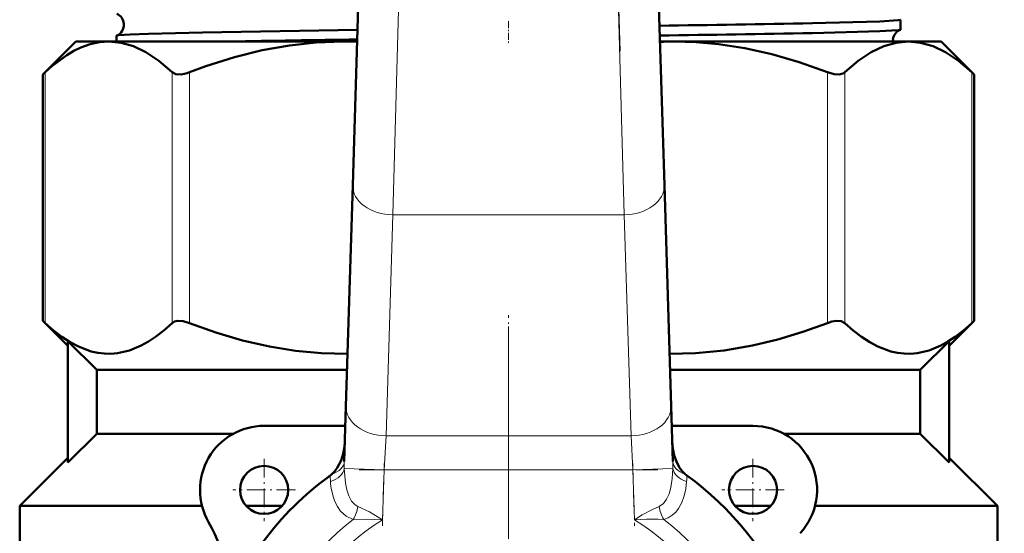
# Model space of a CAD drawing. Extents: x -1438 to 1837, y -1771 to 755.
# Tile 22 of 95: x -54 to 8, y -954 to -922. Entities that reach past the tile are written whole.
import ezdxf

# ---------------------------------------------------------------- set-up
doc = ezdxf.new("R2010")
doc.units = 0
doc.linetypes.add('DASHDOT', pattern=[18.5, 12, -3, 0.5, -3])

msp = doc.modelspace()

# ---------------------------------------------------------------- linework, layer by layer
at = {"color": 7, "linetype": 'DASHDOT', "lineweight": 18}
for p, q in [((-27.467, -835.326), (-30.172, -923.873)), ((-16.246, -923.873), (-18.951, -835.326)), ((-23.209, -941.073), (-23.209, -990.473)), ((-23.209, -942.323), (-23.209, -1007.724))]:
    msp.add_line(p, q, dxfattribs=at)
at = {"color": 7, "lineweight": 50}
for p, q in [((-32.929, -932.251), (-32.443, -916.341)), ((-13.975, -916.341), (-13.489, -932.251)), ((1.25, -921.91), (1.25, -922.526)), ((-50.209, -923.273), (-52.269, -925.333)), ((-50.209, -923.273), (-48.154, -923.273)), ((-48.154, -923.273), (-33.542, -923.273)), ((-47.668, -922.917), (-47.668, -923.273)), ((-33.542, -923.273), (-32.655, -923.273)), ((-13.763, -923.273), (-12.877, -923.273)), ((-12.877, -923.273), (1.736, -923.273)), ((1.736, -923.273), (3.791, -923.273)), ((3.791, -923.273), (5.851, -925.333)), ((-52.269, -925.333), (-52.117, -925.191)), ((-52.269, -940.713), (-52.269, -925.333)), ((5.699, -925.191), (5.851, -925.333)), ((5.851, -940.713), (5.851, -925.333)), ((-33.351, -946.05), (-32.929, -932.251)), ((-13.489, -932.251), (-13.067, -946.05)), ((-50.709, -942.273), (-52.269, -940.713)), ((-52.269, -940.713), (-52.117, -940.855)), ((5.851, -940.713), (4.291, -942.273)), ((5.851, -940.713), (5.699, -940.855)), ((-48.9, -943.773), (-50.709, -941.984)), ((-50.709, -949.562), (-50.709, -941.984)), ((2.481, -943.773), (4.291, -941.984)), ((4.291, -949.562), (4.291, -941.984)), ((-48.9, -943.773), (-48.9, -947.773)), ((-48.9, -943.773), (-33.281, -943.773)), ((-13.137, -943.773), (2.481, -943.773)), ((2.481, -943.773), (2.481, -947.773)), ((-33.456, -949.504), (-33.351, -946.05)), ((-13.067, -946.05), (-12.962, -949.504)), ((-33.388, -947.273), (-38.459, -947.273)), ((-7.959, -947.273), (-13.03, -947.273)), ((-48.9, -947.773), (-50.709, -949.562)), ((-48.9, -947.773), (-40.396, -947.773)), ((-6.022, -947.773), (2.481, -947.773)), ((2.481, -947.773), (4.291, -949.562)), ((-53.709, -952.273), (-50.709, -949.273)), ((4.291, -949.273), (7.291, -952.273)), ((-53.709, -958.182), (-53.709, -952.273)), ((-53.709, -952.273), (-42.332, -952.273)), ((-39.577, -952.273), (-37.341, -952.273)), ((-9.077, -952.273), (-6.841, -952.273)), ((-4.086, -952.273), (7.291, -952.273)), ((7.291, -952.273), (7.291, -955.099))]:
    msp.add_line(p, q, dxfattribs=at)
at = {"color": 7, "lineweight": 18}
for p, q in [((-29.944, -916.418), (-30.43, -934.095)), ((-15.988, -934.095), (-16.474, -916.418)), ((-52.117, -940.855), (-52.117, -925.191)), ((-44.191, -940.855), (-44.191, -925.191)), ((-43.109, -940.855), (-43.109, -925.191)), ((-3.31, -940.855), (-3.31, -925.191)), ((-2.227, -940.855), (-2.227, -925.191)), ((5.699, -940.855), (5.699, -925.191)), ((-30.43, -934.095), (-30.852, -947.894)), ((-15.988, -934.095), (-30.43, -934.095)), ((-15.566, -947.894), (-15.988, -934.095)), ((-30.852, -947.894), (-30.971, -950.016)), ((-30.852, -947.894), (-15.566, -947.894)), ((-15.447, -950.016), (-15.566, -947.894)), ((-30.971, -950.016), (-33.459, -949.94)), ((-30.971, -950.016), (-31.066, -953.138)), ((-15.447, -950.016), (-30.971, -950.016)), ((-15.447, -950.016), (-12.959, -949.94)), ((-15.352, -953.138), (-15.447, -950.016))]:
    msp.add_line(p, q, dxfattribs=at)
at = {"color": 7, "linetype": 'DASHDOT', "lineweight": 18, "ltscale": 0.034839}
msp.add_line((-23.209, -922.013), (-23.209, -923.407), dxfattribs=at)
at = {"color": 7, "linetype": 'DASHDOT', "lineweight": 18, "ltscale": 0.09317}
msp.add_line((-23.209, -944.084), (-23.209, -940.357), dxfattribs=at)
at = {"color": 7, "linetype": 'DASHDOT', "lineweight": 18, "ltscale": 0.097499}
for p, q in [((-38.459, -949.323), (-38.459, -953.223)), ((-7.959, -949.323), (-7.959, -953.223))]:
    msp.add_line(p, q, dxfattribs=at)
at = {"color": 7, "linetype": 'DASHDOT', "lineweight": 18, "ltscale": 0.097409}
for p, q in [((-31.078, -953.51), (-30.959, -949.615)), ((-15.459, -949.615), (-15.34, -953.51))]:
    msp.add_line(p, q, dxfattribs=at)
at = {"color": 7, "linetype": 'DASHDOT', "lineweight": 18, "ltscale": 0.46571}
msp.add_line((-32.523, -950.016), (-13.895, -950.016), dxfattribs=at)
at = {"color": 7, "linetype": 'DASHDOT', "lineweight": 18, "ltscale": 0.0975}
for p, q in [((-36.509, -951.273), (-40.409, -951.273)), ((-6.009, -951.273), (-9.909, -951.273))]:
    msp.add_line(p, q, dxfattribs=at)
at = {"color": 7, "lineweight": 50}
for points in [[(1.25, -921.91), (1.25, -921.911), (1.249, -921.914), (1.245, -921.916), (1.234, -921.922), (1.104, -921.945), (-0.039, -922.014), (-4.255, -922.129)], [(-32.633, -922.541), (-42.302, -922.701), (-45.678, -922.787), (-46.822, -922.833), (-47.552, -922.886), (-47.656, -922.907)], [(1.237, -922.536), (1.146, -922.555), (0.713, -922.592), (-0.038, -922.629), (-4.255, -922.742)], [(-48.154, -923.273), (-48.728, -923.315), (-49.304, -923.44), (-49.886, -923.65), (-50.328, -923.864), (-50.776, -924.129), (-51.694, -924.814), (-52.117, -925.191)], [(-44.191, -925.191), (-45.024, -924.485), (-45.829, -923.948), (-46.615, -923.571), (-47.388, -923.347), (-48.154, -923.273)], [(-33.542, -923.273), (-35.206, -923.333), (-36.881, -923.514), (-38.579, -923.818), (-40.311, -924.25), (-42.087, -924.813), (-43.109, -925.191)], [(-3.31, -925.191), (-5.071, -924.564), (-6.786, -924.066), (-8.461, -923.693), (-10.109, -923.439), (-11.496, -923.314), (-12.877, -923.273)], [(1.736, -923.273), (0.97, -923.347), (0.197, -923.571), (-0.589, -923.948), (-1.394, -924.485), (-2.227, -925.191)], [(5.699, -925.191), (4.866, -924.485), (4.06, -923.948), (3.274, -923.571), (2.502, -923.347), (1.736, -923.273)], [(-44.191, -925.191), (-43.958, -925.311), (-43.642, -925.327), (-43.255, -925.243), (-43.109, -925.191)], [(-3.31, -925.191), (-2.9, -925.31), (-2.557, -925.327), (-2.293, -925.242), (-2.227, -925.191)], [(-52.117, -940.855), (-51.597, -941.313), (-51.072, -941.717), (-50.563, -942.049), (-50.05, -942.322), (-49.24, -942.624), (-48.831, -942.715), (-48.421, -942.764), (-48.013, -942.771), (-47.606, -942.735), (-46.865, -942.564), (-46.131, -942.261), (-45.682, -942.011), (-45.236, -941.717), (-44.71, -941.313), (-44.191, -940.855)], [(-43.109, -940.855), (-43.509, -940.738), (-43.871, -940.72), (-44.052, -940.766), (-44.191, -940.855)], [(-43.109, -940.855), (-41.471, -941.442), (-39.807, -941.934), (-38.12, -942.322), (-36.507, -942.583), (-34.882, -942.734), (-33.251, -942.771)], [(-13.167, -942.771), (-11.553, -942.735), (-9.766, -942.564), (-7.994, -942.261), (-6.411, -941.881), (-4.848, -941.409), (-3.31, -940.855)], [(-2.227, -940.855), (-2.457, -940.736), (-2.775, -940.719), (-3.037, -940.767), (-3.31, -940.855)], [(-2.227, -940.855), (-1.708, -941.313), (-1.182, -941.717), (-0.674, -942.049), (-0.161, -942.322), (0.649, -942.624), (1.058, -942.715), (1.468, -942.764), (1.876, -942.771), (2.284, -942.735), (3.024, -942.564), (3.758, -942.261), (4.208, -942.011), (4.653, -941.717), (5.179, -941.313), (5.699, -940.855)], [(-34.23, -950.287), (-34.049, -950.102), (-33.894, -949.893), (-33.658, -949.431), (-33.523, -949.014), (-33.444, -948.583), (-33.418, -948.252)], [(-13, -948.24), (-12.96, -948.686), (-12.866, -949.123), (-12.734, -949.496), (-12.554, -949.846), (-12.388, -950.08), (-12.188, -950.287)]]:
    msp.add_lwpolyline(points, dxfattribs=at)
at = {"color": 7, "lineweight": 18}
for points in [[(-33.459, -949.94), (-33.387, -950.844), (-33.305, -951.258), (-33.178, -951.646), (-33.006, -951.968), (-32.772, -952.212), (-32.605, -952.303)], [(-13.813, -952.303), (-13.548, -952.129), (-13.344, -951.86), (-13.189, -951.512), (-13.083, -951.127), (-12.995, -950.557), (-12.959, -949.94)], [(-12.097, -950.747), (-12.15, -951.198), (-12.247, -951.637), (-12.394, -952.05), (-12.603, -952.432), (-12.781, -952.658), (-12.994, -952.852), (-13.242, -953.008), (-13.52, -953.116)], [(-32.898, -953.116), (-33.337, -952.915), (-33.687, -952.601), (-33.888, -952.316), (-34.044, -952.004), (-34.16, -951.675), (-34.243, -951.334)], [(-32.605, -952.303), (-31.879, -952.65), (-31.066, -953.138)], [(-15.352, -953.138), (-14.864, -952.836), (-14.234, -952.49), (-13.813, -952.303)], [(-31.066, -953.138), (-32.065, -953.103), (-32.898, -953.116)], [(-13.52, -953.116), (-13.869, -953.103), (-14.597, -953.108), (-15.352, -953.138)]]:
    msp.add_lwpolyline(points, dxfattribs=at)
at = {"color": 7, "lineweight": 50}
for centre, radius in [((136.791, -824.723), 140), ((-38.459, -951.273), 1.5), ((-7.959, -951.273), 1.5)]:
    msp.add_circle(centre, radius, dxfattribs=at)
for centre, radius, start, end in [((136.791, -824.723), 140.27, 90, 270), ((-47.948, -922.223), 0.74, 3.63037, 66.84938), ((-47.948, -922.227), 0.741, 293.22694, 3.93096), ((-34.466, 631.342), 1553.766, 270.762349, 271.114117), ((1.511, -923.222), 0.739, 111.80375, 172.97369), ((1.234, -922.518), 0.0181, 277.78616, 334.41925), ((-47.654, -922.924), 0.0165, 99.52711, 156.72988), ((-7.165, -2808.855), 1885.879, 90.774341, 91.016301), ((-33.542, -946.345), 23.072, 87.79848, 89.99931), ((-34.379, 648.058), 1571.09, 270.751455, 271.098647), ((-12.876, -946.341), 23.067, 90.00062, 92.20184), ((1.518, -923.225), 0.746, 172.79771, 183.69087), ((-38.459, -951.273), 4, 90, 210.09198), ((-7.959, -951.273), 4, 317.33434, 90), ((-35.19, -949.192), 1.457, 305.91164, 311.25224), ((-11.228, -949.193), 1.456, 228.7463, 234.09005), ((-23.209, -965.773), 19, 125.84718, 161.68764), ((-23.209, -965.773), 19, 23.24767, 54.15282), ((-48.842, -957.29), 8, 341.68764, 30.09198)]:
    msp.add_arc(centre, radius, start, end, dxfattribs=at)
at = {"color": 7, "lineweight": 18}
for centre, radius, start, end in [((-24.253, -949.773), 9.207, 178.32572, 181.03981), ((-22.165, -949.773), 9.207, 358.96019, 1.67428), ((-28.721, -950.336), 5.615, 180.36855, 184.19776), ((-28.184, -950.238), 6.159, 184.74241, 190.25809), ((-17.697, -950.336), 5.615, 355.80224, 359.63145), ((-34.92, -951.931), 2.345, 329.6203, 350.87299), ((-11.498, -951.931), 2.345, 189.12701, 210.37971), ((-23.209, -965.773), 15.939, 127.43427, 52.56572), ((-23.209, -965.773), 14.879, 121.87624, 58.12376)]:
    msp.add_arc(centre, radius, start, end, dxfattribs=at)
for centre, major_axis, ratio, start_param, end_param in [((-30.43, -932.328), (-2.499, 0.076), 0.706942, 0, 1.592392), ((-15.988, -932.328), (2.499, 0.076), 0.706942, 4.690793, 6.283185), ((-30.852, -946.127), (-2.499, 0.076), 0.706942, 0, 1.592392), ((-15.566, -946.127), (-2.499, -0.076), 0.706942, 1.549201, 3.141593), ((-34.956, -949.458), (1.499, -0.046), 0.621499, 5.236661, 6.283185), ((-11.462, -949.458), (1.499, 0.046), 0.621499, 3.141593, 4.188117), ((-34.952, -949.894), (1.498, 0.071), 0.63921, 5.11644, 6.161921), ((-11.466, -949.894), (1.498, -0.071), 0.63921, 3.262857, 4.308338)]:
    msp.add_ellipse(centre, major_axis=major_axis, ratio=ratio, start_param=start_param, end_param=end_param, dxfattribs=at)

doc.saveas('drawing.dxf')
